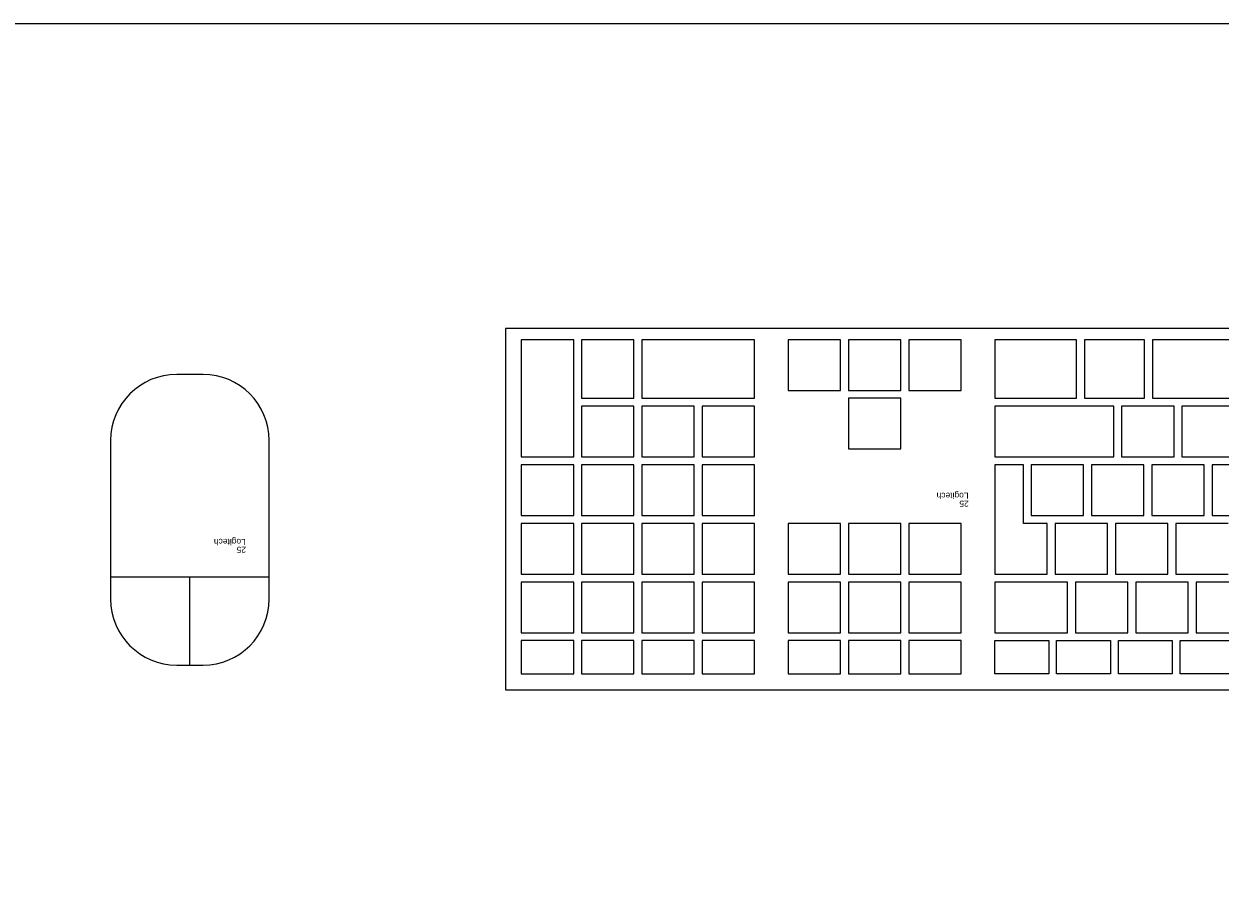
# Model space of a CAD drawing. Header units: inches. Extents: x 38 to 872, y -154 to 346.
# Tile 49 of 99: x 574 to 614, y -7 to 22. Entities that reach past the tile are written whole.
import ezdxf

# ---------------------------------------------------------------- set-up
doc = ezdxf.new("R2010")
doc.units = ezdxf.units.IN
doc.header["$MEASUREMENT"] = 0
doc.styles.get("Standard").update_dxf_attribs({"font": 'arial.ttf'})

# ---------------------------------------------------------------- blocks, each defined once
blk = doc.blocks.new('Mesa')
blk.add_lwpolyline([(145.59, 115.783), (7.5, 115.783, 0.414214), (0, 108.283), (0, 7.5, 0.414214), (7.5, 0), (145.59, 0, 0.414214), (153.09, 7.5), (153.09, 108.283, 0.414214)], format="xyb", close=True)
for tag, p, flags in [('ID', (4.63, 109.471), 1), ('PC_DISPONIBLES', (4.666, 106.305), 3), ('PC_ACTUALES', (4.642, 104.708), 1)]:
    blk.add_attdef(tag, p, '', height=1, dxfattribs=dict(flags=flags))
blk.add_attdef('POSICION', (4.604, 107.926), '', height=1)
blk = doc.blocks.new('Keyboard')
for p, q in [((45, 11.93), (0, 11.93)), ((45, 0), (45, 11.93)), ((20.926, 11.407), (22.705, 11.407)), ((22.705, 11.407), (22.705, 10.308)), ((22.966, 11.407), (24.745, 11.407)), ((22.966, 10.308), (22.966, 11.407)), ((24.745, 11.407), (24.745, 10.308)), ((25.007, 11.407), (26.785, 11.407)), ((25.007, 10.308), (25.007, 11.407)), ((26.785, 11.407), (26.785, 10.308)), ((27.047, 11.407), (28.826, 11.407)), ((27.047, 10.308), (27.047, 11.407)), ((28.826, 11.407), (28.826, 10.308)), ((31.67, 11.408), (29.939, 11.408)), ((29.939, 11.408), (29.939, 10.309)), ((31.67, 10.309), (31.67, 11.408)), ((33.663, 11.408), (31.932, 11.408)), ((31.932, 11.408), (31.932, 10.309)), ((33.663, 10.309), (33.663, 11.408)), ((35.655, 11.408), (33.924, 11.408)), ((33.924, 11.408), (33.924, 10.309)), ((35.655, 10.309), (35.655, 11.408)), ((38.5, 11.408), (36.769, 11.408)), ((36.769, 11.408), (36.769, 10.309)), ((38.5, 10.309), (38.5, 11.408)), ((40.492, 11.408), (38.761, 11.408)), ((38.761, 11.408), (38.761, 10.309)), ((40.492, 10.309), (40.492, 11.408)), ((42.484, 11.408), (40.754, 11.408)), ((40.754, 11.408), (40.754, 10.309)), ((42.484, 10.309), (42.484, 11.408)), ((44.477, 11.408), (42.746, 11.408)), ((42.746, 11.408), (42.746, 10.309)), ((44.477, 10.309), (44.477, 11.408)), ((22.705, 10.308), (20.926, 10.308)), ((24.745, 10.308), (22.966, 10.308)), ((26.785, 10.308), (25.007, 10.308)), ((28.826, 10.308), (27.047, 10.308)), ((29.939, 10.309), (31.67, 10.309)), ((31.932, 10.309), (33.663, 10.309)), ((33.924, 10.309), (35.655, 10.309)), ((36.769, 10.309), (38.5, 10.309)), ((38.761, 10.309), (40.492, 10.309)), ((40.754, 10.309), (42.484, 10.309)), ((42.746, 10.309), (44.477, 10.309)), ((22.178, 10.047), (20.447, 10.047)), ((22.178, 8.372), (22.178, 10.047)), ((24.17, 10.047), (22.44, 10.047)), ((22.44, 10.047), (22.44, 8.372)), ((24.17, 8.372), (24.17, 10.047)), ((26.163, 10.047), (24.432, 10.047)), ((24.432, 10.047), (24.432, 8.372)), ((26.163, 8.372), (26.163, 10.047)), ((28.826, 10.047), (26.424, 10.047)), ((26.424, 10.047), (26.424, 8.372)), ((28.826, 10.047), (26.424, 10.047)), ((26.424, 10.047), (26.424, 8.372)), ((28.826, 10.047), (26.424, 10.047)), ((26.424, 10.047), (26.424, 8.372)), ((28.826, 10.047), (26.424, 10.047)), ((26.424, 10.047), (26.424, 8.372)), ((28.826, 10.047), (26.424, 10.047)), ((26.424, 10.047), (26.424, 8.372)), ((28.826, 10.047), (26.424, 10.047)), ((26.424, 10.047), (26.424, 8.372)), ((28.826, 10.047), (26.424, 10.047)), ((26.424, 10.047), (26.424, 8.372)), ((28.826, 10.047), (26.424, 10.047)), ((26.424, 10.047), (26.424, 8.372)), ((28.826, 10.047), (26.424, 10.047)), ((26.424, 10.047), (26.424, 8.372)), ((28.826, 10.047), (26.424, 10.047)), ((26.424, 10.047), (26.424, 8.372)), ((28.826, 10.047), (26.424, 10.047)), ((26.424, 10.047), (26.424, 8.372)), ((28.826, 10.047), (26.424, 10.047)), ((26.424, 10.047), (26.424, 8.372)), ((28.826, 10.047), (26.424, 10.047)), ((26.424, 10.047), (26.424, 8.372)), ((28.826, 8.372), (28.826, 10.047)), ((28.826, 8.372), (28.826, 10.047)), ((28.826, 8.372), (28.826, 10.047)), ((28.826, 8.372), (28.826, 10.047)), ((28.826, 8.372), (28.826, 10.047)), ((28.826, 8.372), (28.826, 10.047)), ((28.826, 8.372), (28.826, 10.047)), ((28.826, 8.372), (28.826, 10.047)), ((28.826, 8.372), (28.826, 10.047)), ((28.826, 8.372), (28.826, 10.047)), ((28.826, 8.372), (28.826, 10.047)), ((28.826, 8.372), (28.826, 10.047)), ((28.826, 8.372), (28.826, 10.047)), ((31.67, 10.047), (29.939, 10.047)), ((29.939, 10.047), (29.939, 8.373)), ((31.67, 8.373), (31.67, 10.047)), ((33.663, 10.047), (31.932, 10.047)), ((31.932, 10.047), (31.932, 8.373)), ((33.663, 8.373), (33.663, 10.047)), ((35.655, 10.047), (33.924, 10.047)), ((33.924, 10.047), (33.924, 8.373)), ((35.655, 8.373), (35.655, 10.047)), ((38.5, 10.047), (36.769, 10.047)), ((36.769, 10.047), (36.769, 8.373)), ((38.5, 8.373), (38.5, 10.047)), ((40.492, 10.047), (38.761, 10.047)), ((38.761, 10.047), (38.761, 8.373)), ((40.492, 8.373), (40.492, 10.047)), ((42.484, 10.047), (40.754, 10.047)), ((40.754, 10.047), (40.754, 8.373)), ((42.484, 8.373), (42.484, 10.047)), ((44.477, 10.047), (42.746, 10.047)), ((42.746, 10.047), (42.746, 8.373)), ((44.477, 8.373), (44.477, 10.047)), ((20.447, 8.372), (22.178, 8.372)), ((22.44, 8.372), (24.17, 8.372)), ((24.432, 8.372), (26.163, 8.372)), ((26.424, 8.372), (28.826, 8.372)), ((26.424, 8.372), (28.826, 8.372)), ((26.424, 8.372), (28.826, 8.372)), ((26.424, 8.372), (28.826, 8.372)), ((26.424, 8.372), (28.826, 8.372)), ((26.424, 8.372), (28.826, 8.372)), ((26.424, 8.372), (28.826, 8.372)), ((26.424, 8.372), (28.826, 8.372)), ((26.424, 8.372), (28.826, 8.372)), ((26.424, 8.372), (28.826, 8.372)), ((26.424, 8.372), (28.826, 8.372)), ((26.424, 8.372), (28.826, 8.372)), ((26.424, 8.372), (28.826, 8.372)), ((29.939, 8.373), (31.67, 8.373)), ((31.932, 8.373), (33.663, 8.373)), ((33.924, 8.373), (35.655, 8.373)), ((36.769, 8.373), (38.5, 8.373)), ((38.761, 8.373), (40.492, 8.373)), ((40.754, 8.373), (42.484, 8.373)), ((42.746, 8.373), (44.477, 8.373)), ((22.848, 8.111), (21.118, 8.111)), ((22.848, 6.436), (22.848, 8.111)), ((24.841, 8.111), (23.11, 8.111)), ((23.11, 8.111), (23.11, 6.436)), ((24.841, 6.436), (24.841, 8.111)), ((26.833, 8.111), (25.102, 8.111)), ((25.102, 8.111), (25.102, 6.436)), ((26.833, 6.436), (26.833, 8.111)), ((28.826, 8.111), (27.095, 8.111)), ((27.095, 8.111), (27.095, 6.436)), ((28.826, 4.5), (28.826, 8.111)), ((31.67, 8.111), (29.939, 8.111)), ((29.939, 8.111), (29.939, 6.437)), ((31.67, 6.437), (31.67, 8.111)), ((33.663, 8.111), (31.932, 8.111)), ((31.932, 8.111), (31.932, 6.437)), ((33.663, 6.437), (33.663, 8.111)), ((35.655, 8.111), (33.924, 8.111)), ((33.924, 8.111), (33.924, 6.437)), ((35.655, 6.437), (35.655, 8.111)), ((38.5, 8.111), (36.769, 8.111)), ((36.769, 8.111), (36.769, 6.437)), ((38.5, 6.437), (38.5, 8.111)), ((40.492, 8.111), (38.761, 8.111)), ((38.761, 8.111), (38.761, 6.437)), ((40.492, 6.437), (40.492, 8.111)), ((42.484, 8.111), (40.754, 8.111)), ((40.754, 8.111), (40.754, 6.437)), ((42.484, 6.437), (42.484, 8.111)), ((44.477, 8.111), (42.746, 8.111)), ((42.746, 8.111), (42.746, 6.437)), ((44.477, 6.437), (44.477, 8.111)), ((21.118, 6.436), (22.848, 6.436)), ((23.11, 6.436), (24.841, 6.436)), ((25.102, 6.436), (26.833, 6.436)), ((27.095, 6.436), (27.885, 6.436)), ((27.885, 6.436), (27.885, 4.5)), ((29.939, 6.437), (31.67, 6.437)), ((31.932, 6.437), (33.663, 6.437)), ((33.924, 6.437), (35.655, 6.437)), ((36.769, 6.437), (38.5, 6.437)), ((38.761, 6.437), (40.492, 6.437)), ((40.754, 6.437), (42.484, 6.437)), ((42.746, 6.437), (44.477, 6.437)), ((21.646, 6.175), (19.916, 6.175)), ((21.646, 4.5), (21.646, 6.175)), ((23.639, 6.175), (21.908, 6.175)), ((21.908, 6.175), (21.908, 4.5)), ((23.639, 4.5), (23.639, 6.175)), ((25.631, 6.175), (23.9, 6.175)), ((23.9, 6.175), (23.9, 4.5)), ((25.631, 4.5), (25.631, 6.175)), ((27.624, 6.175), (25.893, 6.175)), ((25.893, 6.175), (25.893, 4.5)), ((27.624, 4.5), (27.624, 6.175)), ((38.5, 6.175), (36.769, 6.175)), ((36.769, 6.175), (36.769, 4.501)), ((38.5, 4.501), (38.5, 6.175)), ((40.492, 6.175), (38.761, 6.175)), ((38.761, 6.175), (38.761, 4.501)), ((40.492, 4.501), (40.492, 6.175)), ((42.484, 6.175), (40.754, 6.175)), ((40.754, 6.175), (40.754, 4.501)), ((42.484, 4.501), (42.484, 6.175)), ((44.477, 6.175), (42.746, 6.175)), ((42.746, 6.175), (42.746, 4.501)), ((44.477, 4.501), (44.477, 6.175)), ((19.916, 4.5), (21.646, 4.5)), ((21.908, 4.5), (23.639, 4.5)), ((23.9, 4.5), (25.631, 4.5)), ((25.893, 4.5), (27.624, 4.5)), ((27.885, 4.5), (28.826, 4.5)), ((36.769, 4.501), (38.5, 4.501)), ((38.761, 4.501), (40.492, 4.501)), ((40.754, 4.501), (42.484, 4.501)), ((42.746, 4.501), (44.477, 4.501)), ((22.646, 4.239), (20.915, 4.239)), ((22.646, 2.564), (22.646, 4.239)), ((24.638, 4.239), (22.907, 4.239)), ((22.907, 4.239), (22.907, 2.564)), ((24.638, 2.564), (24.638, 4.239)), ((28.826, 4.239), (24.9, 4.239)), ((24.9, 4.239), (24.9, 2.564)), ((28.826, 2.564), (28.826, 4.239)), ((33.663, 3.977), (31.932, 3.977)), ((31.932, 3.977), (31.932, 2.303)), ((33.663, 2.303), (33.663, 3.977)), ((38.5, 4.239), (36.769, 4.239)), ((36.769, 4.239), (36.769, 2.565)), ((38.5, 2.565), (38.5, 4.239)), ((40.492, 4.239), (38.761, 4.239)), ((38.761, 4.239), (38.761, 2.565)), ((40.492, 2.565), (40.492, 4.239)), ((42.484, 4.239), (40.754, 4.239)), ((40.754, 4.239), (40.754, 2.565)), ((42.484, 2.565), (42.484, 4.239)), ((44.477, 4.239), (42.746, 4.239)), ((42.746, 4.239), (42.746, 0.367)), ((44.477, 0.367), (44.477, 4.239)), ((20.915, 2.564), (22.646, 2.564)), ((22.907, 2.564), (24.638, 2.564)), ((24.9, 2.564), (28.826, 2.564)), ((36.769, 2.565), (38.5, 2.565)), ((38.761, 2.565), (40.492, 2.565)), ((40.754, 2.565), (42.484, 2.565)), ((23.616, 2.303), (20.915, 2.303)), ((23.616, 0.367), (23.616, 2.303)), ((25.863, 2.303), (23.878, 2.303)), ((23.878, 2.303), (23.878, 0.367)), ((25.863, 0.367), (25.863, 2.303)), ((28.826, 2.303), (26.124, 2.303)), ((26.124, 2.303), (26.124, 0.367)), ((28.826, 0.367), (28.826, 2.303)), ((31.67, 2.041), (29.939, 2.041)), ((29.939, 2.041), (29.939, 0.367)), ((31.67, 0.367), (31.67, 2.041)), ((31.932, 2.303), (33.663, 2.303)), ((33.663, 2.041), (31.932, 2.041)), ((31.932, 2.041), (31.932, 0.367)), ((33.663, 0.367), (33.663, 2.041)), ((35.655, 2.041), (33.924, 2.041)), ((33.924, 2.041), (33.924, 0.367)), ((35.655, 0.367), (35.655, 2.041)), ((40.492, 2.303), (36.769, 2.303)), ((36.769, 2.303), (36.769, 0.367)), ((40.492, 0.367), (40.492, 2.303)), ((42.484, 2.303), (40.754, 2.303)), ((40.754, 2.303), (40.754, 0.367)), ((42.484, 0.367), (42.484, 2.303)), ((0, 0), (45, 0)), ((20.915, 0.367), (23.616, 0.367)), ((23.878, 0.367), (25.863, 0.367)), ((26.124, 0.367), (28.826, 0.367)), ((29.939, 0.367), (31.67, 0.367)), ((31.932, 0.367), (33.663, 0.367)), ((33.924, 0.367), (35.655, 0.367)), ((36.769, 0.367), (40.492, 0.367)), ((40.754, 0.367), (42.484, 0.367)), ((42.746, 0.367), (44.477, 0.367))]:
    blk.add_line(p, q)
for tag, p, flags in [('ID', (29.697, 5.959), 5), ('TIEMPO_DE_USO', (29.675, 5.162), 1)]:
    blk.add_attdef(tag, p, '', height=0.2, dxfattribs=dict(flags=flags))
for tag, p in [('PUESTO', (29.69, 5.684)), ('MARCA', (29.697, 5.423))]:
    blk.add_attdef(tag, p, '', height=0.2)
blk = doc.blocks.new('mouse')
for p, q in [((-0.218, 2.918), (-1.091, 2.918)), ((-0.655, 2.918), (-0.655, 0)), ((-3.273, 0.736), (-3.273, -4.5)), ((1.964, -1.882), (1.964, 0.736)), ((1.964, 0), (-0.655, 0)), ((-0.655, 0), (-3.273, 0)), ((1.964, -4.5), (1.964, -1.882)), ((-1.091, -6.682), (-0.218, -6.682))]:
    blk.add_line(p, q)
for centre, major_axis, start_param, end_param in [((-1.091, 0.736), (1.543, 1.543), 0.785398, 2.356194), ((-0.218, 0.736), (-1.543, 1.543), 3.926991, 5.497787), ((-1.091, -4.5), (-1.543, 1.543), 0.785398, 2.356194), ((-0.218, -4.5), (1.543, 1.543), 3.926991, 5.497787)]:
    blk.add_ellipse(centre, major_axis=major_axis, ratio=1, start_param=start_param, end_param=end_param)
for tag, p in [('PUESTO', (-2.511, -0.99)), ('MARCA', (-2.504, -1.251))]:
    blk.add_attdef(tag, p, '', height=0.2)
for tag, p, flags in [('ID', (-2.502, -0.724), 5), ('TIEMPO_DE_USO', (-2.508, -1.518), 1), ('TIPO', (-2.508, -1.823), 3)]:
    blk.add_attdef(tag, p, '', height=0.2, dxfattribs=dict(flags=flags))

msp = doc.modelspace()

# ---------------------------------------------------------------- block references
msp.add_blockref('Mesa', (565.711, -93.526))
for name, p, rotation in [('Keyboard', (635.405, 12.191), 180.0000000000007), ('mouse', (579.32, 3.994), 180)]:
    msp.add_blockref(name, p, dxfattribs=dict(rotation=rotation)).add_auto_attribs({'PUESTO': '25', 'MARCA': 'Logitech'})

doc.saveas('drawing.dxf')
